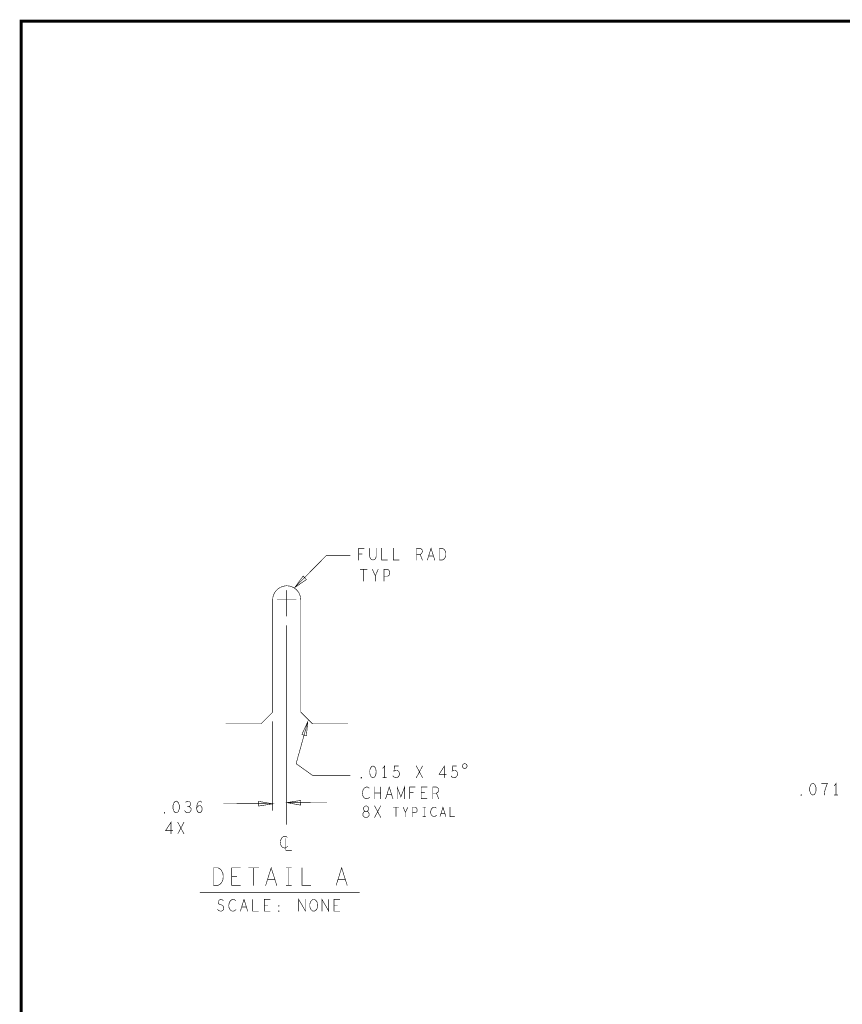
# Model space of a CAD drawing. Extents: x 28 to 61, y 24.9 to 46.
# Tile 47 of 86: x 28 to 36.7, y 35.5 to 46. Entities that reach past the tile are written whole.
import ezdxf

# ---------------------------------------------------------------- set-up
doc = ezdxf.new("R2010")
doc.units = 0
doc.layers.add('1', color=2, linetype='CONTINUOUS')

msp = doc.modelspace()

# ---------------------------------------------------------------- linework, layer by layer
at = {"layer": '1'}
for points, const_width in [([(27.97, 24.965), (60.97, 24.965), (60.97, 45.965), (27.97, 45.965), (27.97, 24.965)], 0.03), ([(31.572, 40.21), (31.572, 40.335), (31.63, 40.335)], 0.006), ([(31.609, 40.274), (31.572, 40.274)], 0.006), ([(31.691, 40.335), (31.691, 40.245), (31.697, 40.226), (31.71, 40.214), (31.725, 40.21), (31.741, 40.214), (31.753, 40.226), (31.759, 40.245), (31.759, 40.335)], 0.006), ([(31.818, 40.335), (31.818, 40.21), (31.88, 40.21)], 0.006), ([(31.942, 40.335), (31.942, 40.21), (32.004, 40.21)], 0.006), ([(32.19, 40.21), (32.19, 40.335), (32.229, 40.335), (32.241, 40.328), (32.249, 40.32), (32.252, 40.303), (32.249, 40.287), (32.24, 40.276), (32.229, 40.27), (32.19, 40.27)], 0.006), ([(32.229, 40.27), (32.252, 40.21)], 0.006), ([(32.306, 40.21), (32.345, 40.335), (32.384, 40.21)], 0.006), ([(32.435, 40.21), (32.435, 40.335), (32.466, 40.335), (32.478, 40.328), (32.488, 40.32), (32.495, 40.307), (32.502, 40.293), (32.503, 40.272), (32.502, 40.251), (32.495, 40.237), (32.488, 40.224), (32.478, 40.216), (32.466, 40.21), (32.435, 40.21)], 0.006), ([(30.89, 39.916), (31.23, 40.26), (31.48, 40.26)], 0.006), ([(32.37, 40.253), (32.32, 40.253)], 0.006), ([(31.59, 40.11), (31.662, 40.11)], 0.006), ([(31.626, 40.11), (31.626, 39.985)], 0.006), ([(31.75, 39.985), (31.75, 40.041), (31.719, 40.11)], 0.006), ([(31.781, 40.11), (31.75, 40.041)], 0.006), ([(31.843, 39.985), (31.843, 40.11), (31.88, 40.11), (31.893, 40.103), (31.902, 40.089), (31.905, 40.072), (31.902, 40.055), (31.894, 40.043), (31.88, 40.037), (31.843, 40.037)], 0.006), ([(30.98, 40.038), (30.89, 39.916), (31.015, 40.001), (30.98, 40.038)], 0.006), ([(30.655, 39.785), (30.657, 39.811), (30.664, 39.836), (30.675, 39.86), (30.69, 39.881), (30.708, 39.899), (30.73, 39.914), (30.753, 39.925), (30.778, 39.932), (30.805, 39.935)], 0.006), ([(30.805, 39.935), (30.831, 39.932), (30.856, 39.925), (30.88, 39.914), (30.901, 39.899), (30.919, 39.881), (30.934, 39.86), (30.945, 39.836), (30.952, 39.811), (30.955, 39.785)], 0.006), ([(30.805, 39.61), (30.805, 39.885)], 0.006), ([(30.655, 39.785), (30.655, 38.585), (30.53, 38.46), (30.155, 38.46)], 0.006), ([(30.905, 39.785), (30.705, 39.785)], 0.006), ([(31.455, 38.46), (31.08, 38.46), (30.955, 38.585), (30.955, 39.785)], 0.006), ([(30.805, 37.385), (30.805, 39.51)], 0.006), ([(30.655, 37.535), (30.655, 38.485)], 0.006), ([(31.03, 38.484), (30.905, 38.035), (31.08, 37.91), (31.48, 37.91)], 0.006), ([(31.014, 38.333), (31.03, 38.484), (30.966, 38.346), (31.014, 38.333)], 0.006), ([(31.725, 38.01), (31.713, 38.005), (31.703, 37.995), (31.697, 37.982), (31.692, 37.966), (31.691, 37.947), (31.692, 37.928), (31.697, 37.912), (31.703, 37.899), (31.713, 37.889), (31.725, 37.885), (31.737, 37.889), (31.747, 37.899), (31.753, 37.912), (31.758, 37.928), (31.759, 37.947), (31.758, 37.966), (31.753, 37.982), (31.747, 37.995), (31.737, 38.005), (31.725, 38.01)], 0.006), ([(31.849, 37.885), (31.849, 38.01), (31.83, 37.985)], 0.006), ([(31.939, 37.903), (31.948, 37.893), (31.959, 37.887), (31.973, 37.885), (31.987, 37.889), (31.998, 37.897), (32.006, 37.912), (32.007, 37.928), (32.004, 37.945), (31.996, 37.955), (31.985, 37.964), (31.975, 37.966), (31.964, 37.964), (31.95, 37.955), (31.954, 38.01), (31.996, 38.01)], 0.006), ([(32.188, 37.885), (32.254, 38.01)], 0.006), ([(32.188, 38.01), (32.254, 37.885)], 0.006), ([(32.488, 37.885), (32.488, 38.01), (32.43, 37.92), (32.508, 37.92)], 0.006), ([(32.559, 37.903), (32.568, 37.893), (32.579, 37.887), (32.593, 37.885), (32.607, 37.889), (32.618, 37.897), (32.626, 37.912), (32.627, 37.928), (32.624, 37.945), (32.616, 37.955), (32.605, 37.964), (32.595, 37.966), (32.584, 37.964), (32.57, 37.955), (32.574, 38.01), (32.616, 38.01)], 0.006), ([(32.73, 38.01), (32.729, 38.014), (32.728, 38.018), (32.726, 38.022), (32.724, 38.026), (32.721, 38.029), (32.717, 38.031), (32.713, 38.033), (32.709, 38.034), (32.705, 38.035), (32.7, 38.034), (32.696, 38.033), (32.692, 38.031), (32.688, 38.029), (32.685, 38.026), (32.683, 38.022), (32.681, 38.018), (32.68, 38.014), (32.68, 38.01), (32.68, 38.005), (32.681, 38.001), (32.683, 37.997), (32.685, 37.993), (32.688, 37.99), (32.692, 37.988), (32.696, 37.986), (32.7, 37.985), (32.705, 37.985), (32.709, 37.985), (32.713, 37.986), (32.717, 37.988), (32.721, 37.99), (32.724, 37.993), (32.726, 37.997), (32.728, 38.001), (32.729, 38.005), (32.73, 38.01)], 0.006), ([(31.601, 37.88), (31.598, 37.882), (31.598, 37.887), (31.601, 37.889), (31.604, 37.887), (31.604, 37.882), (31.601, 37.88)], 0.006), ([(31.83, 37.885), (31.868, 37.885)], 0.006), ([(31.685, 37.774), (31.676, 37.78), (31.665, 37.785), (31.653, 37.785), (31.639, 37.778), (31.628, 37.768), (31.62, 37.755), (31.614, 37.735), (31.612, 37.716), (31.615, 37.697), (31.62, 37.685), (31.629, 37.672), (31.64, 37.664), (31.651, 37.66), (31.662, 37.66), (31.673, 37.664), (31.682, 37.67), (31.69, 37.678)], 0.006), ([(31.742, 37.66), (31.742, 37.785)], 0.006), ([(31.808, 37.785), (31.808, 37.66)], 0.006), ([(31.86, 37.66), (31.899, 37.785), (31.938, 37.66)], 0.006), ([(31.983, 37.66), (31.983, 37.785), (32.023, 37.68), (32.063, 37.785), (32.063, 37.66)], 0.006), ([(32.118, 37.66), (32.118, 37.785), (32.176, 37.785)], 0.006), ([(32.302, 37.66), (32.24, 37.66), (32.24, 37.785), (32.302, 37.785)], 0.006), ([(32.364, 37.66), (32.364, 37.785), (32.403, 37.785), (32.415, 37.778), (32.423, 37.77), (32.426, 37.753), (32.423, 37.737), (32.414, 37.726), (32.403, 37.72), (32.364, 37.72)], 0.006), ([(36.42, 37.825), (36.408, 37.82), (36.398, 37.81), (36.392, 37.797), (36.387, 37.781), (36.386, 37.762), (36.387, 37.743), (36.392, 37.727), (36.398, 37.714), (36.408, 37.704), (36.42, 37.7), (36.432, 37.704), (36.442, 37.714), (36.448, 37.727), (36.453, 37.743), (36.454, 37.762), (36.453, 37.781), (36.448, 37.797), (36.442, 37.81), (36.432, 37.82), (36.42, 37.825)], 0.006), ([(36.541, 37.7), (36.544, 37.727), (36.549, 37.75), (36.555, 37.77), (36.563, 37.793), (36.575, 37.825), (36.513, 37.825)], 0.006), ([(36.668, 37.7), (36.668, 37.825), (36.649, 37.8)], 0.006), ([(30.955, 37.642), (30.805, 37.619), (30.954, 37.592), (30.955, 37.642)], 0.006), ([(31.808, 37.722), (31.742, 37.722)], 0.006), ([(31.924, 37.703), (31.874, 37.703)], 0.006), ([(32.155, 37.724), (32.118, 37.724)], 0.006), ([(32.277, 37.724), (32.24, 37.724)], 0.006), ([(32.403, 37.72), (32.426, 37.66)], 0.006), ([(36.296, 37.695), (36.293, 37.697), (36.293, 37.702), (36.296, 37.704), (36.299, 37.702), (36.299, 37.697), (36.296, 37.695)], 0.006), ([(36.649, 37.7), (36.687, 37.7)], 0.006), ([(29.625, 37.635), (29.613, 37.63), (29.603, 37.62), (29.597, 37.607), (29.592, 37.591), (29.591, 37.572), (29.592, 37.553), (29.597, 37.537), (29.603, 37.524), (29.613, 37.514), (29.625, 37.51), (29.637, 37.514), (29.647, 37.524), (29.653, 37.537), (29.658, 37.553), (29.659, 37.572), (29.658, 37.591), (29.653, 37.607), (29.647, 37.62), (29.637, 37.63), (29.625, 37.635)], 0.006), ([(29.715, 37.535), (29.724, 37.52), (29.737, 37.512), (29.751, 37.51), (29.763, 37.512), (29.775, 37.522), (29.783, 37.535), (29.785, 37.547), (29.782, 37.562), (29.771, 37.572), (29.76, 37.576), (29.746, 37.576)], 0.006), ([(29.76, 37.576), (29.769, 37.582), (29.777, 37.593), (29.78, 37.605), (29.777, 37.618), (29.769, 37.628), (29.755, 37.635), (29.741, 37.632), (29.727, 37.624)], 0.006), ([(29.844, 37.562), (29.854, 37.576), (29.864, 37.585), (29.876, 37.589), (29.887, 37.585), (29.895, 37.576), (29.901, 37.564), (29.902, 37.549), (29.901, 37.537), (29.895, 37.524), (29.885, 37.514), (29.875, 37.51), (29.862, 37.514), (29.851, 37.526), (29.845, 37.545), (29.844, 37.566), (29.847, 37.593), (29.851, 37.607), (29.859, 37.622), (29.87, 37.632), (29.881, 37.635), (29.892, 37.63), (29.899, 37.62)], 0.006), ([(30.655, 37.606), (30.13, 37.61)], 0.006), ([(30.504, 37.582), (30.655, 37.606), (30.505, 37.632), (30.504, 37.582)], 0.006), ([(31.23, 37.62), (30.805, 37.619)], 0.006), ([(31.651, 37.46), (31.662, 37.462), (31.674, 37.468), (31.682, 37.478), (31.685, 37.493), (31.682, 37.507), (31.673, 37.52), (31.659, 37.526), (31.643, 37.526), (31.634, 37.53), (31.626, 37.541), (31.623, 37.555), (31.628, 37.57), (31.639, 37.58), (31.651, 37.585), (31.663, 37.58), (31.674, 37.57), (31.679, 37.555), (31.676, 37.541), (31.668, 37.53), (31.659, 37.526), (31.643, 37.526), (31.629, 37.52), (31.62, 37.507), (31.617, 37.493), (31.62, 37.478), (31.628, 37.468), (31.64, 37.462), (31.651, 37.46)], 0.006), ([(31.742, 37.46), (31.808, 37.585)], 0.006), ([(31.742, 37.585), (31.808, 37.46)], 0.006), ([(31.943, 37.57), (32.001, 37.57)], 0.006), ([(31.972, 37.57), (31.972, 37.47)], 0.006), ([(32.072, 37.47), (32.072, 37.515), (32.047, 37.57)], 0.006), ([(32.097, 37.57), (32.072, 37.515)], 0.006), ([(32.147, 37.47), (32.147, 37.57), (32.177, 37.57), (32.187, 37.565), (32.195, 37.553), (32.197, 37.54), (32.195, 37.526), (32.188, 37.516), (32.177, 37.511), (32.147, 37.511)], 0.006), ([(32.257, 37.57), (32.287, 37.57)], 0.006), ([(32.272, 37.57), (32.272, 37.47)], 0.006), ([(32.4, 37.561), (32.392, 37.566), (32.383, 37.57), (32.373, 37.57), (32.362, 37.565), (32.353, 37.556), (32.347, 37.546), (32.342, 37.53), (32.341, 37.515), (32.343, 37.5), (32.347, 37.49), (32.355, 37.48), (32.363, 37.473), (32.372, 37.47), (32.381, 37.47), (32.39, 37.473), (32.397, 37.478), (32.403, 37.485)], 0.006), ([(32.441, 37.47), (32.472, 37.57), (32.503, 37.47)], 0.006), ([(32.547, 37.57), (32.547, 37.47), (32.597, 37.47)], 0.006), ([(29.501, 37.505), (29.498, 37.507), (29.498, 37.512), (29.501, 37.514), (29.504, 37.512), (29.504, 37.507), (29.501, 37.505)], 0.006), ([(32.257, 37.47), (32.287, 37.47)], 0.006), ([(32.492, 37.505), (32.452, 37.505)], 0.006), ([(29.57, 37.285), (29.57, 37.41), (29.512, 37.32), (29.59, 37.32)], 0.006), ([(29.642, 37.285), (29.708, 37.41)], 0.006), ([(29.642, 37.41), (29.708, 37.285)], 0.006), ([(30.81, 37.249), (30.801, 37.255), (30.79, 37.26), (30.778, 37.26), (30.764, 37.253), (30.753, 37.243), (30.745, 37.23), (30.739, 37.21), (30.737, 37.191), (30.74, 37.172), (30.745, 37.16), (30.754, 37.147), (30.765, 37.139), (30.776, 37.135), (30.787, 37.135), (30.798, 37.139), (30.807, 37.145), (30.815, 37.153)], 0.006), ([(30.795, 37.235), (30.795, 37.11), (30.857, 37.11)], 0.006), ([(30.023, 36.735), (30.023, 36.923), (30.07, 36.923), (30.089, 36.913), (30.103, 36.901), (30.115, 36.882), (30.124, 36.86), (30.127, 36.829), (30.124, 36.797), (30.115, 36.775), (30.103, 36.756), (30.089, 36.744), (30.07, 36.735), (30.023, 36.735)], 0.006), ([(30.31, 36.735), (30.216, 36.735), (30.216, 36.923), (30.31, 36.923)], 0.006), ([(30.397, 36.923), (30.505, 36.923)], 0.006), ([(30.451, 36.923), (30.451, 36.735)], 0.006), ([(30.58, 36.735), (30.639, 36.923), (30.698, 36.735)], 0.006), ([(30.799, 36.923), (30.855, 36.923)], 0.006), ([(30.827, 36.923), (30.827, 36.735)], 0.006), ([(30.968, 36.923), (30.968, 36.735), (31.062, 36.735)], 0.006), ([(31.332, 36.735), (31.391, 36.923), (31.45, 36.735)], 0.006), ([(30.272, 36.832), (30.216, 36.832)], 0.006), ([(30.677, 36.8), (30.601, 36.8)], 0.006), ([(31.429, 36.8), (31.353, 36.8)], 0.006), ([(30.799, 36.735), (30.855, 36.735)], 0.006), ([(29.88, 36.66), (31.58, 36.66)], 0.006), ([(30.31, 36.46), (30.349, 36.585), (30.388, 36.46)], 0.006), ([(30.933, 36.46), (30.933, 36.585), (31.005, 36.46), (31.005, 36.585)], 0.006), ([(31.181, 36.46), (31.181, 36.585), (31.253, 36.46), (31.253, 36.585)], 0.006), ([(30.068, 36.476), (30.081, 36.466), (30.095, 36.46), (30.107, 36.46), (30.12, 36.466), (30.129, 36.476), (30.134, 36.491), (30.13, 36.505), (30.123, 36.518), (30.109, 36.526), (30.09, 36.53), (30.079, 36.539), (30.075, 36.553), (30.078, 36.568), (30.086, 36.578), (30.096, 36.585), (30.107, 36.585), (30.118, 36.58), (30.127, 36.57)], 0.006), ([(30.259, 36.574), (30.25, 36.58), (30.239, 36.585), (30.227, 36.585), (30.213, 36.578), (30.202, 36.568), (30.194, 36.555), (30.188, 36.535), (30.186, 36.516), (30.189, 36.497), (30.194, 36.485), (30.203, 36.472), (30.214, 36.464), (30.225, 36.46), (30.236, 36.46), (30.247, 36.464), (30.256, 36.47), (30.264, 36.478)], 0.006), ([(30.374, 36.503), (30.324, 36.503)], 0.006), ([(30.442, 36.585), (30.442, 36.46), (30.504, 36.46)], 0.006), ([(30.628, 36.46), (30.566, 36.46), (30.566, 36.585), (30.628, 36.585)], 0.006), ([(30.603, 36.524), (30.566, 36.524)], 0.006), ([(30.721, 36.512), (30.718, 36.514), (30.718, 36.518), (30.721, 36.52), (30.724, 36.518), (30.724, 36.514), (30.721, 36.512)], 0.006), ([(31.093, 36.46), (31.081, 36.462), (31.07, 36.47), (31.06, 36.482), (31.054, 36.497), (31.051, 36.514), (31.051, 36.53), (31.054, 36.547), (31.06, 36.562), (31.07, 36.574), (31.081, 36.582), (31.093, 36.585), (31.105, 36.582), (31.116, 36.574), (31.126, 36.562), (31.132, 36.547), (31.135, 36.53), (31.135, 36.514), (31.132, 36.497), (31.126, 36.482), (31.116, 36.47), (31.105, 36.462), (31.093, 36.46)], 0.006), ([(31.372, 36.46), (31.31, 36.46), (31.31, 36.585), (31.372, 36.585)], 0.006), ([(31.347, 36.524), (31.31, 36.524)], 0.006), ([(30.721, 36.455), (30.718, 36.457), (30.718, 36.462), (30.721, 36.464), (30.724, 36.462), (30.724, 36.457), (30.721, 36.455)], 0.006)]:
    msp.add_lwpolyline(points, dxfattribs=dict(at, const_width=const_width))
at = {"layer": '1', "const_width": 0.003}
for points in [[(31.5735, 40.274, 1), (31.5705, 40.274, 1)], [(31.6105, 40.274, 1), (31.6075, 40.274, 1)], [(31.6315, 40.335, 1), (31.6285, 40.335, 1)], [(31.6925, 40.335, 1), (31.6895, 40.335, 1)], [(31.7605, 40.335, 1), (31.7575, 40.335, 1)], [(31.8195, 40.335, 1), (31.8165, 40.335, 1)], [(31.9435, 40.335, 1), (31.9405, 40.335, 1)], [(32.1915, 40.27, 1), (32.1885, 40.27, 1)], [(32.2305, 40.27, 1), (32.2275, 40.27, 1)], [(31.4815, 40.26, 1), (31.4785, 40.26, 1)], [(31.5735, 40.21, 1), (31.5705, 40.21, 1)], [(31.8815, 40.21, 1), (31.8785, 40.21, 1)], [(32.0055, 40.21, 1), (32.0025, 40.21, 1)], [(32.1915, 40.21, 1), (32.1885, 40.21, 1)], [(32.2535, 40.21, 1), (32.2505, 40.21, 1)], [(32.3075, 40.21, 1), (32.3045, 40.21, 1)], [(32.3215, 40.253, 1), (32.3185, 40.253, 1)], [(32.3715, 40.253, 1), (32.3685, 40.253, 1)], [(32.3855, 40.21, 1), (32.3825, 40.21, 1)], [(32.4365, 40.21, 1), (32.4335, 40.21, 1)], [(32.4365, 40.21, 1), (32.4335, 40.21, 1)], [(31.5915, 40.11, 1), (31.5885, 40.11, 1)], [(31.6275, 40.11, 1), (31.6245, 40.11, 1)], [(31.6635, 40.11, 1), (31.6605, 40.11, 1)], [(31.7205, 40.11, 1), (31.7175, 40.11, 1)], [(31.7825, 40.11, 1), (31.7795, 40.11, 1)], [(30.9815, 40.038, 1), (30.9785, 40.038, 1)], [(30.9815, 40.038, 1), (30.9785, 40.038, 1)], [(31.6275, 39.985, 1), (31.6245, 39.985, 1)], [(31.7515, 40.041, 1), (31.7485, 40.041, 1)], [(31.7515, 39.985, 1), (31.7485, 39.985, 1)], [(31.8445, 40.037, 1), (31.8415, 40.037, 1)], [(31.8445, 39.985, 1), (31.8415, 39.985, 1)], [(30.8065, 39.935, 1), (30.8035, 39.935, 1)], [(30.8065, 39.935, 1), (30.8035, 39.935, 1)], [(30.8065, 39.885, 1), (30.8035, 39.885, 1)], [(30.8915, 39.916, 1), (30.8885, 39.916, 1)], [(30.6565, 39.785, 1), (30.6535, 39.785, 1)], [(30.6565, 39.785, 1), (30.6535, 39.785, 1)], [(30.7065, 39.785, 1), (30.7035, 39.785, 1)], [(30.9065, 39.785, 1), (30.9035, 39.785, 1)], [(30.9565, 39.785, 1), (30.9535, 39.785, 1)], [(30.9565, 39.785, 1), (30.9535, 39.785, 1)], [(30.8065, 39.61, 1), (30.8035, 39.61, 1)], [(30.8065, 39.51, 1), (30.8035, 39.51, 1)], [(30.6565, 38.485, 1), (30.6535, 38.485, 1)], [(31.0315, 38.484, 1), (31.0285, 38.484, 1)], [(30.1565, 38.46, 1), (30.1535, 38.46, 1)], [(31.4565, 38.46, 1), (31.4535, 38.46, 1)], [(31.0155, 38.333, 1), (31.0125, 38.333, 1)], [(31.0155, 38.333, 1), (31.0125, 38.333, 1)], [(31.7265, 38.01, 1), (31.7235, 38.01, 1)], [(31.7265, 38.01, 1), (31.7235, 38.01, 1)], [(31.8315, 37.985, 1), (31.8285, 37.985, 1)], [(31.9975, 38.01, 1), (31.9945, 38.01, 1)], [(32.1895, 38.01, 1), (32.1865, 38.01, 1)], [(32.2555, 38.01, 1), (32.2525, 38.01, 1)], [(32.6175, 38.01, 1), (32.6145, 38.01, 1)], [(32.7315, 38.01, 1), (32.7285, 38.01, 1)], [(32.7315, 38.01, 1), (32.7285, 38.01, 1)], [(31.4815, 37.91, 1), (31.4785, 37.91, 1)], [(31.6025, 37.88, 1), (31.5995, 37.88, 1)], [(31.6025, 37.88, 1), (31.5995, 37.88, 1)], [(31.8315, 37.885, 1), (31.8285, 37.885, 1)], [(31.8505, 37.885, 1), (31.8475, 37.885, 1)], [(31.8695, 37.885, 1), (31.8665, 37.885, 1)], [(31.9405, 37.903, 1), (31.9375, 37.903, 1)], [(32.1895, 37.885, 1), (32.1865, 37.885, 1)], [(32.2555, 37.885, 1), (32.2525, 37.885, 1)], [(32.4895, 37.885, 1), (32.4865, 37.885, 1)], [(32.5095, 37.92, 1), (32.5065, 37.92, 1)], [(32.5605, 37.903, 1), (32.5575, 37.903, 1)], [(31.6865, 37.774, 1), (31.6835, 37.774, 1)], [(31.7435, 37.785, 1), (31.7405, 37.785, 1)], [(31.8095, 37.785, 1), (31.8065, 37.785, 1)], [(32.1775, 37.785, 1), (32.1745, 37.785, 1)], [(32.3035, 37.785, 1), (32.3005, 37.785, 1)], [(36.4215, 37.825, 1), (36.4185, 37.825, 1)], [(36.4215, 37.825, 1), (36.4185, 37.825, 1)], [(36.5145, 37.825, 1), (36.5115, 37.825, 1)], [(36.6505, 37.8, 1), (36.6475, 37.8, 1)], [(30.9565, 37.642, 1), (30.9535, 37.642, 1)], [(30.9565, 37.642, 1), (30.9535, 37.642, 1)], [(31.6915, 37.678, 1), (31.6885, 37.678, 1)], [(31.7435, 37.722, 1), (31.7405, 37.722, 1)], [(31.7435, 37.66, 1), (31.7405, 37.66, 1)], [(31.8095, 37.722, 1), (31.8065, 37.722, 1)], [(31.8095, 37.66, 1), (31.8065, 37.66, 1)], [(31.8615, 37.66, 1), (31.8585, 37.66, 1)], [(31.8755, 37.703, 1), (31.8725, 37.703, 1)], [(31.9255, 37.703, 1), (31.9225, 37.703, 1)], [(31.9395, 37.66, 1), (31.9365, 37.66, 1)], [(31.9845, 37.66, 1), (31.9815, 37.66, 1)], [(32.0645, 37.66, 1), (32.0615, 37.66, 1)], [(32.1195, 37.724, 1), (32.1165, 37.724, 1)], [(32.1195, 37.66, 1), (32.1165, 37.66, 1)], [(32.1565, 37.724, 1), (32.1535, 37.724, 1)], [(32.2415, 37.724, 1), (32.2385, 37.724, 1)], [(32.2785, 37.724, 1), (32.2755, 37.724, 1)], [(32.3035, 37.66, 1), (32.3005, 37.66, 1)], [(32.3655, 37.72, 1), (32.3625, 37.72, 1)], [(32.3655, 37.66, 1), (32.3625, 37.66, 1)], [(32.4045, 37.72, 1), (32.4015, 37.72, 1)], [(32.4275, 37.66, 1), (32.4245, 37.66, 1)], [(36.2975, 37.695, 1), (36.2945, 37.695, 1)], [(36.2975, 37.695, 1), (36.2945, 37.695, 1)], [(36.5425, 37.7, 1), (36.5395, 37.7, 1)], [(36.6505, 37.7, 1), (36.6475, 37.7, 1)], [(36.6695, 37.7, 1), (36.6665, 37.7, 1)], [(36.6885, 37.7, 1), (36.6855, 37.7, 1)], [(29.6265, 37.635, 1), (29.6235, 37.635, 1)], [(29.6265, 37.635, 1), (29.6235, 37.635, 1)], [(29.7285, 37.624, 1), (29.7255, 37.624, 1)], [(29.7475, 37.576, 1), (29.7445, 37.576, 1)], [(29.7615, 37.576, 1), (29.7585, 37.576, 1)], [(29.8455, 37.562, 1), (29.8425, 37.562, 1)], [(29.9005, 37.62, 1), (29.8975, 37.62, 1)], [(30.1315, 37.61, 1), (30.1285, 37.61, 1)], [(30.5055, 37.582, 1), (30.5025, 37.582, 1)], [(30.5055, 37.582, 1), (30.5025, 37.582, 1)], [(30.6565, 37.606, 1), (30.6535, 37.606, 1)], [(30.8065, 37.619, 1), (30.8035, 37.619, 1)], [(31.2315, 37.62, 1), (31.2285, 37.62, 1)], [(31.7435, 37.585, 1), (31.7405, 37.585, 1)], [(31.8095, 37.585, 1), (31.8065, 37.585, 1)], [(31.9445, 37.57, 1), (31.9415, 37.57, 1)], [(31.9735, 37.57, 1), (31.9705, 37.57, 1)], [(32.0025, 37.57, 1), (31.9995, 37.57, 1)], [(32.0485, 37.57, 1), (32.0455, 37.57, 1)], [(32.0985, 37.57, 1), (32.0955, 37.57, 1)], [(32.2585, 37.57, 1), (32.2555, 37.57, 1)], [(32.2735, 37.57, 1), (32.2705, 37.57, 1)], [(32.2885, 37.57, 1), (32.2855, 37.57, 1)], [(32.4015, 37.561, 1), (32.3985, 37.561, 1)], [(32.5485, 37.57, 1), (32.5455, 37.57, 1)], [(29.5025, 37.505, 1), (29.4995, 37.505, 1)], [(29.5025, 37.505, 1), (29.4995, 37.505, 1)], [(29.7165, 37.535, 1), (29.7135, 37.535, 1)], [(30.6565, 37.535, 1), (30.6535, 37.535, 1)], [(31.6525, 37.46, 1), (31.6495, 37.46, 1)], [(31.6525, 37.46, 1), (31.6495, 37.46, 1)], [(31.7435, 37.46, 1), (31.7405, 37.46, 1)], [(31.8095, 37.46, 1), (31.8065, 37.46, 1)], [(31.9735, 37.47, 1), (31.9705, 37.47, 1)], [(32.0735, 37.515, 1), (32.0705, 37.515, 1)], [(32.0735, 37.47, 1), (32.0705, 37.47, 1)], [(32.1485, 37.511, 1), (32.1455, 37.511, 1)], [(32.1485, 37.47, 1), (32.1455, 37.47, 1)], [(32.2585, 37.47, 1), (32.2555, 37.47, 1)], [(32.2735, 37.47, 1), (32.2705, 37.47, 1)], [(32.2885, 37.47, 1), (32.2855, 37.47, 1)], [(32.4045, 37.485, 1), (32.4015, 37.485, 1)], [(32.4425, 37.47, 1), (32.4395, 37.47, 1)], [(32.4535, 37.505, 1), (32.4505, 37.505, 1)], [(32.4935, 37.505, 1), (32.4905, 37.505, 1)], [(32.5045, 37.47, 1), (32.5015, 37.47, 1)], [(32.5985, 37.47, 1), (32.5955, 37.47, 1)], [(29.6435, 37.41, 1), (29.6405, 37.41, 1)], [(29.7095, 37.41, 1), (29.7065, 37.41, 1)], [(30.8065, 37.385, 1), (30.8035, 37.385, 1)], [(29.5715, 37.285, 1), (29.5685, 37.285, 1)], [(29.5915, 37.32, 1), (29.5885, 37.32, 1)], [(29.6435, 37.285, 1), (29.6405, 37.285, 1)], [(29.7095, 37.285, 1), (29.7065, 37.285, 1)], [(30.7965, 37.235, 1), (30.7935, 37.235, 1)], [(30.8115, 37.249, 1), (30.8085, 37.249, 1)], [(30.8165, 37.153, 1), (30.8135, 37.153, 1)], [(30.8585, 37.11, 1), (30.8555, 37.11, 1)], [(30.3115, 36.923, 1), (30.3085, 36.923, 1)], [(30.3985, 36.923, 1), (30.3955, 36.923, 1)], [(30.4525, 36.923, 1), (30.4495, 36.923, 1)], [(30.5065, 36.923, 1), (30.5035, 36.923, 1)], [(30.8005, 36.923, 1), (30.7975, 36.923, 1)], [(30.8285, 36.923, 1), (30.8255, 36.923, 1)], [(30.8565, 36.923, 1), (30.8535, 36.923, 1)], [(30.9695, 36.923, 1), (30.9665, 36.923, 1)], [(30.2175, 36.832, 1), (30.2145, 36.832, 1)], [(30.2735, 36.832, 1), (30.2705, 36.832, 1)], [(30.6025, 36.8, 1), (30.5995, 36.8, 1)], [(30.6785, 36.8, 1), (30.6755, 36.8, 1)], [(31.3545, 36.8, 1), (31.3515, 36.8, 1)], [(31.4305, 36.8, 1), (31.4275, 36.8, 1)], [(30.0245, 36.735, 1), (30.0215, 36.735, 1)], [(30.0245, 36.735, 1), (30.0215, 36.735, 1)], [(30.3115, 36.735, 1), (30.3085, 36.735, 1)], [(30.4525, 36.735, 1), (30.4495, 36.735, 1)], [(30.5815, 36.735, 1), (30.5785, 36.735, 1)], [(30.6995, 36.735, 1), (30.6965, 36.735, 1)], [(30.8005, 36.735, 1), (30.7975, 36.735, 1)], [(30.8285, 36.735, 1), (30.8255, 36.735, 1)], [(30.8565, 36.735, 1), (30.8535, 36.735, 1)], [(31.0635, 36.735, 1), (31.0605, 36.735, 1)], [(31.3335, 36.735, 1), (31.3305, 36.735, 1)], [(31.4515, 36.735, 1), (31.4485, 36.735, 1)], [(29.8815, 36.66, 1), (29.8785, 36.66, 1)], [(31.5815, 36.66, 1), (31.5785, 36.66, 1)], [(30.1285, 36.57, 1), (30.1255, 36.57, 1)], [(30.2605, 36.574, 1), (30.2575, 36.574, 1)], [(30.3255, 36.503, 1), (30.3225, 36.503, 1)], [(30.3755, 36.503, 1), (30.3725, 36.503, 1)], [(30.4435, 36.585, 1), (30.4405, 36.585, 1)], [(30.5675, 36.524, 1), (30.5645, 36.524, 1)], [(30.6045, 36.524, 1), (30.6015, 36.524, 1)], [(30.6295, 36.585, 1), (30.6265, 36.585, 1)], [(30.7225, 36.512, 1), (30.7195, 36.512, 1)], [(30.7225, 36.512, 1), (30.7195, 36.512, 1)], [(31.0065, 36.585, 1), (31.0035, 36.585, 1)], [(31.2545, 36.585, 1), (31.2515, 36.585, 1)], [(31.3115, 36.524, 1), (31.3085, 36.524, 1)], [(31.3485, 36.524, 1), (31.3455, 36.524, 1)], [(31.3735, 36.585, 1), (31.3705, 36.585, 1)], [(30.0695, 36.476, 1), (30.0665, 36.476, 1)], [(30.2655, 36.478, 1), (30.2625, 36.478, 1)], [(30.3115, 36.46, 1), (30.3085, 36.46, 1)], [(30.3895, 36.46, 1), (30.3865, 36.46, 1)], [(30.5055, 36.46, 1), (30.5025, 36.46, 1)], [(30.6295, 36.46, 1), (30.6265, 36.46, 1)], [(30.7225, 36.455, 1), (30.7195, 36.455, 1)], [(30.7225, 36.455, 1), (30.7195, 36.455, 1)], [(30.9345, 36.46, 1), (30.9315, 36.46, 1)], [(31.0945, 36.46, 1), (31.0915, 36.46, 1)], [(31.0945, 36.46, 1), (31.0915, 36.46, 1)], [(31.1825, 36.46, 1), (31.1795, 36.46, 1)], [(31.3735, 36.46, 1), (31.3705, 36.46, 1)]]:
    msp.add_lwpolyline(points, format="xyb", close=True, dxfattribs=at)

doc.saveas('drawing.dxf')
